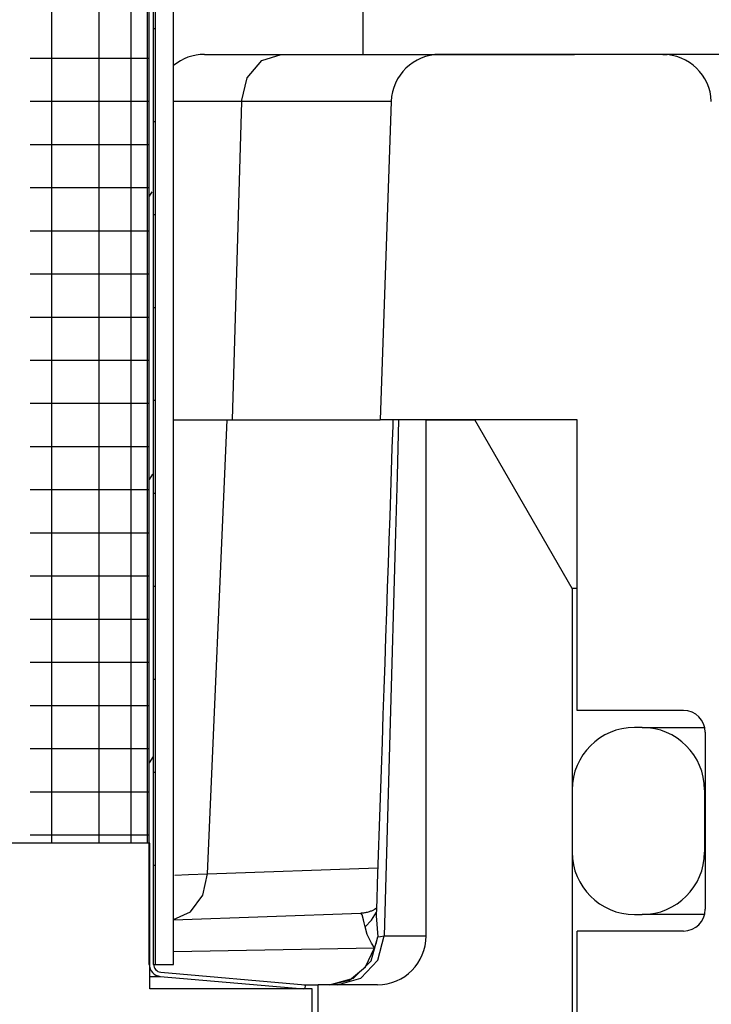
# Model space of a CAD drawing. Extents: x -285 to 5863, y 308 to 3178.
# Tile 66 of 256: x 129.941 to 130.828, y 970.25 to 971.513. Entities that reach past the tile are written whole.
import ezdxf

# ---------------------------------------------------------------- set-up
doc = ezdxf.new("R2010")
doc.units = 0
doc.header["$MEASUREMENT"] = 0
doc.layers.add('SPILL-BUCKET', color=1, linetype='CONTINUOUS')

msp = doc.modelspace()

# ---------------------------------------------------------------- linework, layer by layer
at = {"layer": 'SPILL-BUCKET', "color": 7, "linetype": 'Continuous'}
for p, q in [((130.1072, 970.3016), (130.1072, 972.57088)), ((130.1127, 970.3016), (130.1127, 972.57088)), ((130.1152, 970.3016), (130.1152, 972.57504)), ((130.13818, 970.3016), (130.13818, 972.57504)), ((130.10458, 972.36423), (130.10458, 970.45723)), ((129.98167, 972.34661), (129.98167, 970.45723)), ((130.0424, 972.34661), (130.0424, 970.45723)), ((130.08369, 972.34746), (130.08369, 970.45723)), ((130.1127, 971.50191), (130.11457, 971.50191)), ((130.11457, 971.50191), (130.1152, 971.50191)), ((129.9545, 971.46391), (130.00843, 971.46391)), ((130.00843, 971.46391), (130.05118, 971.46391)), ((130.05118, 971.46391), (130.08216, 971.46391)), ((130.08216, 971.46391), (130.10092, 971.46391)), ((130.10092, 971.46391), (130.1072, 971.46391)), ((129.9545, 971.40856), (130.00843, 971.40856)), ((130.00843, 971.40856), (130.05118, 971.40856)), ((130.05118, 971.40856), (130.08216, 971.40856)), ((130.08216, 971.40856), (130.10092, 971.40856)), ((130.10092, 971.40856), (130.1072, 971.40856)), ((130.174, 971.40831), (130.13818, 971.40831)), ((130.22537, 971.40831), (130.174, 971.40831)), ((130.41752, 971.40831), (130.22537, 971.40831)), ((130.1127, 971.38267), (130.11457, 971.38267)), ((130.11457, 971.38267), (130.1152, 971.38267)), ((129.9545, 971.35321), (130.00843, 971.35321)), ((130.00843, 971.35321), (130.05118, 971.35321)), ((130.05118, 971.35321), (130.08216, 971.35321)), ((130.08216, 971.35321), (130.10092, 971.35321)), ((130.10092, 971.35321), (130.1072, 971.35321)), ((129.9545, 971.29787), (130.00843, 971.29787)), ((130.00843, 971.29787), (130.05118, 971.29787)), ((130.05118, 971.29787), (130.08216, 971.29787)), ((130.08216, 971.29787), (130.10092, 971.29787)), ((130.10092, 971.29787), (130.1072, 971.29787)), ((130.1103, 971.29214), (130.1072, 971.28677)), ((130.1127, 971.26344), (130.11457, 971.26344)), ((130.11457, 971.26344), (130.1152, 971.26344)), ((129.9545, 971.24252), (130.00843, 971.24252)), ((130.00843, 971.24252), (130.05118, 971.24252)), ((130.05118, 971.24252), (130.08216, 971.24252)), ((130.08216, 971.24252), (130.10092, 971.24252)), ((130.10092, 971.24252), (130.1072, 971.24252)), ((129.9545, 971.18717), (130.00843, 971.18717)), ((130.00843, 971.18717), (130.05118, 971.18717)), ((130.05118, 971.18717), (130.08216, 971.18717)), ((130.08216, 971.18717), (130.10092, 971.18717)), ((130.10092, 971.18717), (130.1072, 971.18717)), ((130.1127, 971.1442), (130.11457, 971.1442)), ((130.11457, 971.1442), (130.1152, 971.1442)), ((129.9545, 971.13182), (130.00843, 971.13182)), ((130.00843, 971.13182), (130.05118, 971.13182)), ((130.05118, 971.13182), (130.08216, 971.13182)), ((130.08216, 971.13182), (130.10092, 971.13182)), ((130.10092, 971.13182), (130.1072, 971.13182)), ((129.9545, 971.07647), (130.00843, 971.07647)), ((130.00843, 971.07647), (130.05118, 971.07647)), ((130.05118, 971.07647), (130.08216, 971.07647)), ((130.08216, 971.07647), (130.10092, 971.07647)), ((130.10092, 971.07647), (130.1072, 971.07647)), ((129.9545, 971.02112), (130.00843, 971.02112)), ((130.00843, 971.02112), (130.05118, 971.02112)), ((130.05118, 971.02112), (130.08216, 971.02112)), ((130.08216, 971.02112), (130.10092, 971.02112)), ((130.10092, 971.02112), (130.1072, 971.02112)), ((130.1127, 971.02496), (130.11457, 971.02496)), ((130.11457, 971.02496), (130.1152, 971.02496)), ((129.9545, 970.96578), (130.00843, 970.96578)), ((130.00843, 970.96578), (130.05118, 970.96578)), ((130.05118, 970.96578), (130.08216, 970.96578)), ((130.08216, 970.96578), (130.10092, 970.96578)), ((130.10092, 970.96578), (130.1072, 970.96578)), ((130.11117, 970.93027), (130.1072, 970.92338)), ((129.9545, 970.91043), (130.00843, 970.91043)), ((130.00843, 970.91043), (130.05118, 970.91043)), ((130.05118, 970.91043), (130.08216, 970.91043)), ((130.08216, 970.91043), (130.10092, 970.91043)), ((130.10092, 970.91043), (130.1072, 970.91043)), ((130.1127, 970.90573), (130.11457, 970.90573)), ((130.11457, 970.90573), (130.1152, 970.90573)), ((129.9545, 970.85508), (130.00843, 970.85508)), ((130.00843, 970.85508), (130.05118, 970.85508)), ((130.05118, 970.85508), (130.08216, 970.85508)), ((130.08216, 970.85508), (130.10092, 970.85508)), ((130.10092, 970.85508), (130.1072, 970.85508)), ((129.9545, 970.79973), (130.00843, 970.79973)), ((130.00843, 970.79973), (130.05118, 970.79973)), ((130.05118, 970.79973), (130.08216, 970.79973)), ((130.08216, 970.79973), (130.10092, 970.79973)), ((130.10092, 970.79973), (130.1072, 970.79973)), ((130.1127, 970.78649), (130.11457, 970.78649)), ((130.11457, 970.78649), (130.1152, 970.78649)), ((129.9545, 970.74438), (130.00843, 970.74438)), ((130.00843, 970.74438), (130.05118, 970.74438)), ((130.05118, 970.74438), (130.08216, 970.74438)), ((130.08216, 970.74438), (130.10092, 970.74438)), ((130.10092, 970.74438), (130.1072, 970.74438)), ((129.9545, 970.68903), (130.00843, 970.68903)), ((130.00843, 970.68903), (130.05118, 970.68903)), ((130.05118, 970.68903), (130.08216, 970.68903)), ((130.08216, 970.68903), (130.10092, 970.68903)), ((130.10092, 970.68903), (130.1072, 970.68903)), ((130.1127, 970.66725), (130.11457, 970.66725)), ((130.11457, 970.66725), (130.1152, 970.66725)), ((129.9545, 970.63369), (130.00843, 970.63369)), ((130.00843, 970.63369), (130.05118, 970.63369)), ((130.05118, 970.63369), (130.08216, 970.63369)), ((130.08216, 970.63369), (130.10092, 970.63369)), ((130.10092, 970.63369), (130.1072, 970.63369)), ((130.73977, 970.60543), (130.72978, 970.60543)), ((130.73977, 970.60543), (130.74873, 970.60543)), ((129.9545, 970.57834), (130.00843, 970.57834)), ((130.00843, 970.57834), (130.05118, 970.57834)), ((130.05118, 970.57834), (130.08216, 970.57834)), ((130.08216, 970.57834), (130.10092, 970.57834)), ((130.10092, 970.57834), (130.1072, 970.57834)), ((130.11205, 970.5684), (130.1072, 970.56)), ((130.1127, 970.54802), (130.11457, 970.54802)), ((130.11457, 970.54802), (130.1152, 970.54802)), ((130.64983, 970.52548), (130.64983, 970.44553)), ((130.81971, 970.52548), (130.81971, 970.44553)), ((130.81996, 970.52548), (130.81971, 970.52548)), ((130.82071, 970.52548), (130.81996, 970.52548)), ((129.9545, 970.52299), (130.00843, 970.52299)), ((130.00843, 970.52299), (130.05118, 970.52299)), ((130.05118, 970.52299), (130.08216, 970.52299)), ((130.08216, 970.52299), (130.10092, 970.52299)), ((130.10092, 970.52299), (130.1072, 970.52299)), ((129.9545, 970.46764), (130.00843, 970.46764)), ((130.00843, 970.46764), (130.05118, 970.46764)), ((130.05118, 970.46764), (130.08216, 970.46764)), ((130.08216, 970.46764), (130.10092, 970.46764)), ((130.10092, 970.46764), (130.1072, 970.46764)), ((130.1077, 970.45713), (130.1077, 970.45723)), ((130.81971, 970.44553), (130.81997, 970.44553)), ((130.81997, 970.44553), (130.82072, 970.44553)), ((130.1127, 970.42878), (130.11457, 970.42878)), ((130.11457, 970.42878), (130.1152, 970.42878)), ((130.72978, 970.36559), (130.73977, 970.36559)), ((130.74871, 970.36559), (130.73977, 970.36559)), ((130.77548, 970.36559), (130.74871, 970.36559)), ((130.1127, 970.3016), (130.11457, 970.3016)), ((130.11457, 970.3016), (130.1152, 970.3016)), ((130.1152, 970.3016), (130.13818, 970.3016)), ((130.10771, 970.28616), (130.11793, 970.28616)), ((130.11793, 970.28616), (130.12134, 970.28616)), ((130.12134, 970.28616), (130.30544, 970.27006)), ((130.12182, 970.29164), (130.30706, 970.27543)), ((130.30706, 970.27543), (130.30659, 970.27006)), ((130.30659, 970.27006), (130.30544, 970.27006))]:
    msp.add_line(p, q, dxfattribs=at)
at = {"layer": 'SPILL-BUCKET', "linetype": 'Continuous'}
for p, q in [((130.38137, 971.56252), (130.38137, 971.46859)), ((130.17801, 971.46859), (130.18434, 971.46859)), ((130.18434, 971.46859), (130.20321, 971.46859)), ((130.20321, 971.46859), (130.23417, 971.46859)), ((130.2328, 971.43861), (130.25144, 971.46058)), ((130.23417, 971.46859), (130.2765, 971.46859)), ((130.25144, 971.46058), (130.2765, 971.46859)), ((130.2765, 971.46859), (130.54784, 971.46859)), ((130.76598, 971.46859), (130.47994, 971.46859)), ((130.54784, 971.46859), (130.59289, 971.46859)), ((130.59289, 971.46859), (130.62583, 971.46859)), ((130.62583, 971.46859), (130.64591, 971.46859)), ((130.64591, 971.46859), (130.65266, 971.46859)), ((130.76598, 971.46859), (130.77194, 971.46859)), ((130.96058, 971.46859), (130.77194, 971.46859)), ((130.22537, 971.40831), (130.2328, 971.43861)), ((130.22537, 971.40831), (130.2137, 971.00016)), ((130.41753, 971.40831), (130.40327, 971.00016)), ((130.13818, 971.00016), (130.16892, 971.00016)), ((130.16892, 971.00016), (130.20699, 971.00016)), ((130.18199, 970.41768), (130.20699, 971.00016)), ((130.20699, 971.00016), (130.40327, 971.00016)), ((130.65633, 971.00016), (130.40327, 971.00016)), ((130.41959, 970.99205), (130.41863, 970.96345)), ((130.41973, 970.9961), (130.41959, 970.99205)), ((130.41986, 971.00016), (130.41973, 970.9961)), ((130.42708, 971.00016), (130.42505, 970.9277)), ((130.46246, 971.00016), (130.52492, 971.00016)), ((130.46246, 970.33801), (130.46246, 971.00016)), ((130.64983, 970.7838), (130.52492, 971.00016)), ((130.65633, 970.62716), (130.65633, 971.00016)), ((130.41863, 970.96345), (130.41767, 970.93486)), ((130.41767, 970.93486), (130.41668, 970.90549)), ((130.42505, 970.9277), (130.42301, 970.85521)), ((130.41668, 970.90549), (130.41569, 970.87611)), ((130.41569, 970.87611), (130.41467, 970.84588)), ((130.42301, 970.85521), (130.41573, 970.59672)), ((130.41467, 970.84588), (130.41365, 970.81564)), ((130.41365, 970.81564), (130.41259, 970.78444)), ((130.41259, 970.78444), (130.41154, 970.75323)), ((130.65145, 970.7838), (130.64983, 970.7838)), ((130.64983, 970.7838), (130.64983, 969.9851)), ((130.65631, 970.7838), (130.65145, 970.7838)), ((130.41154, 970.75323), (130.41045, 970.72094)), ((130.41045, 970.72094), (130.40935, 970.68864)), ((130.40935, 970.68864), (130.40822, 970.65508)), ((130.40822, 970.65508), (130.40708, 970.62153)), ((130.79283, 970.62716), (130.65633, 970.62716)), ((130.40708, 970.62153), (130.40589, 970.58649)), ((130.74873, 970.60543), (130.77557, 970.60543)), ((130.77557, 970.60543), (130.82007, 970.60543)), ((130.41573, 970.59672), (130.4084, 970.33801)), ((130.82071, 970.59928), (130.82071, 970.37223)), ((130.40589, 970.58649), (130.4047, 970.55145)), ((130.4047, 970.55145), (130.40347, 970.51517)), ((130.40347, 970.51517), (130.40224, 970.47889)), ((130.40224, 970.47889), (130.40098, 970.4419)), ((130.40098, 970.4419), (130.39972, 970.4049)), ((130.18199, 970.41768), (130.40041, 970.42531)), ((130.14012, 970.41608), (130.15742, 970.41674)), ((130.15742, 970.41674), (130.18199, 970.41768)), ((130.17573, 970.39016), (130.18199, 970.41768)), ((130.39972, 970.4049), (130.39902, 970.3845)), ((130.16002, 970.36913), (130.17573, 970.39016)), ((130.39866, 970.37363), (130.39749, 970.37282)), ((130.39902, 970.3845), (130.39833, 970.36409)), ((130.13818, 970.35902), (130.16002, 970.36913)), ((130.13818, 970.35871), (130.37882, 970.36711)), ((130.37901, 970.36713), (130.37879, 970.36713)), ((130.38032, 970.36507), (130.37882, 970.36711)), ((130.37923, 970.36713), (130.37901, 970.36713)), ((130.38054, 970.3672), (130.37923, 970.36713)), ((130.38226, 970.35866), (130.38032, 970.36507)), ((130.38185, 970.36734), (130.38054, 970.3672)), ((130.38314, 970.36751), (130.38185, 970.36734)), ((130.38441, 970.36772), (130.38314, 970.36751)), ((130.38564, 970.36796), (130.38441, 970.36772)), ((130.38685, 970.36825), (130.38564, 970.36796)), ((130.388, 970.36855), (130.38685, 970.36825)), ((130.38913, 970.36889), (130.388, 970.36855)), ((130.39019, 970.36925), (130.38913, 970.36889)), ((130.39123, 970.36963), (130.39019, 970.36925)), ((130.3922, 970.37003), (130.39123, 970.36963)), ((130.39314, 970.37044), (130.3922, 970.37003)), ((130.39244, 970.35837), (130.39854, 970.36854)), ((130.39402, 970.37085), (130.39314, 970.37044)), ((130.39486, 970.37128), (130.39402, 970.37085)), ((130.39534, 970.37153), (130.39486, 970.37128)), ((130.3958, 970.37179), (130.39534, 970.37153)), ((130.39624, 970.37205), (130.3958, 970.37179)), ((130.39666, 970.37229), (130.39624, 970.37205)), ((130.39709, 970.37256), (130.39666, 970.37229)), ((130.39749, 970.37282), (130.39709, 970.37256)), ((130.39845, 970.36406), (130.40032, 970.33697)), ((130.81989, 970.36559), (130.77548, 970.36559)), ((130.38311, 970.35475), (130.38226, 970.35866)), ((130.38399, 970.34981), (130.38311, 970.35475)), ((130.38399, 970.34981), (130.39244, 970.35837)), ((130.38687, 970.33975), (130.38399, 970.34981)), ((130.39227, 970.32888), (130.38687, 970.33975)), ((130.39171, 970.30618), (130.40032, 970.33697)), ((130.39887, 970.32971), (130.40032, 970.33697)), ((130.40032, 970.33697), (130.40372, 970.33748)), ((130.40039, 970.30678), (130.4084, 970.33801)), ((130.40372, 970.33748), (130.4084, 970.33801)), ((130.4084, 970.33801), (130.43833, 970.33801)), ((130.43833, 970.33801), (130.45641, 970.33801)), ((130.45641, 970.33801), (130.46246, 970.33801)), ((130.79283, 970.34435), (130.65633, 970.34435)), ((130.65633, 970.03207), (130.65633, 970.34435)), ((130.13818, 970.3181), (130.39624, 970.32262)), ((130.38448, 970.29828), (130.39624, 970.32262)), ((130.39624, 970.32262), (130.39227, 970.32888)), ((130.39624, 970.32262), (130.39887, 970.32971)), ((130.36396, 970.28152), (130.38448, 970.29828)), ((130.36916, 970.28375), (130.39171, 970.30618)), ((130.37852, 970.28392), (130.40039, 970.30678)), ((130.30568, 970.27555), (130.31945, 970.27555)), ((130.31945, 970.27555), (130.32405, 970.27555)), ((130.4, 970.27555), (130.32405, 970.27555)), ((130.32405, 969.96327), (130.32405, 970.27555)), ((130.33859, 970.27555), (130.36916, 970.28375)), ((130.33859, 970.27555), (130.36396, 970.28152)), ((130.34864, 970.27555), (130.37852, 970.28392))]:
    msp.add_line(p, q, dxfattribs=at)
at = {"layer": 'SPILL-BUCKET', "color": 1, "linetype": 'Continuous'}
for p, q in [((130.1077, 970.45723), (129.58806, 970.45723)), ((130.1077, 970.27006), (130.1077, 970.45723)), ((130.1077, 970.27006), (130.1077, 970.29769)), ((130.31631, 970.27006), (130.1077, 970.27006)), ((130.31631, 970.08818), (130.31631, 970.27006))]:
    msp.add_line(p, q, dxfattribs=at)
at = {"layer": 'SPILL-BUCKET', "linetype": 'Continuous'}
for centre, radius, start, end in [((130.17801, 971.40613), 0.06246, 90, 129.61925), ((130.47994, 971.40613), 0.06246, 90, 178), ((130.76598, 971.40613), 0.06246, 2, 90), ((130.79283, 970.59928), 0.02788, 0, 90), ((130.79283, 970.37223), 0.02788, 270, 0), ((130.4, 970.33801), 0.06246, 270, 0)]:
    msp.add_arc(centre, radius, start, end, dxfattribs=at)
at = {"layer": 'SPILL-BUCKET', "color": 7, "linetype": 'Continuous'}
for centre, radius, start, end in [((130.72978, 970.52548), 0.07995, 90, 180), ((130.73977, 970.52548), 0.07995, 0, 90), ((130.72978, 970.44553), 0.07995, 180, 270), ((130.73977, 970.44553), 0.07995, 270, 0), ((130.12269, 970.3016), 0.01549, 180, 265), ((130.12269, 970.3016), 0.00999, 180, 265)]:
    msp.add_arc(centre, radius, start, end, dxfattribs=at)

doc.saveas('drawing.dxf')
